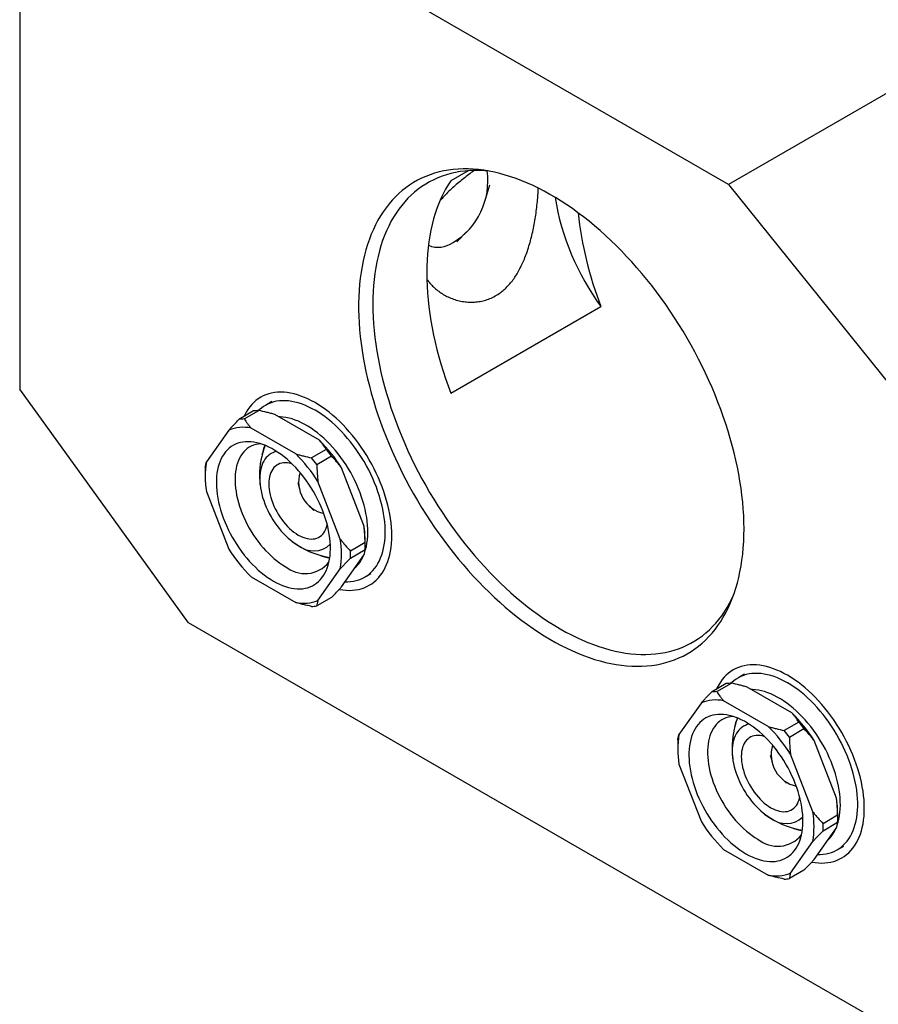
# Model space of a CAD drawing. Header units: inches. Extents: x 0.5 to 16.5, y 0.2 to 10.8.
# Tile 8 of 13: x 11.6 to 12.6, y 7.4 to 8.5. Entities that reach past the tile are written whole.
import ezdxf

# ---------------------------------------------------------------- set-up
doc = ezdxf.new("R2010")
doc.units = ezdxf.units.IN
doc.header["$MEASUREMENT"] = 0
doc.linetypes.add('SLD-Solid', pattern=[0])

msp = doc.modelspace()

# ---------------------------------------------------------------- linework, layer by layer
at = {"color": 7, "linetype": 'SLD-Solid', "lineweight": 25}
for p, q in [((13.648998, 9.021503), (12.429239, 8.317351)), ((12.429239, 8.317351), (12.011656, 8.558417)), ((11.594073, 8.521079), (11.594073, 8.076169)), ((12.122673, 8.333531), (12.102145, 8.32168)), ((12.143369, 8.301211), (12.148011, 8.317058)), ((12.429239, 8.317351), (12.846822, 7.797882)), ((12.109046, 8.249562), (12.120448, 8.261507)), ((12.102145, 8.0713), (12.278922, 8.173351)), ((11.792863, 7.800673), (11.594073, 8.076169)), ((11.891347, 8.061433), (11.88358, 8.056949)), ((11.869677, 8.050286), (11.852445, 8.040338)), ((11.858646, 8.040892), (11.875878, 8.05084)), ((11.947178, 8.015803), (11.894513, 8.046206)), ((11.840476, 8.027792), (11.814143, 7.990325)), ((11.91934, 7.999732), (11.866674, 8.030135)), ((11.955207, 8.005045), (11.937975, 7.995097)), ((11.944176, 7.987383), (11.961408, 7.997331)), ((11.812706, 7.979812), (11.812706, 7.973689)), ((11.99971, 7.915342), (11.973377, 7.983212)), ((11.921708, 7.965957), (11.923919, 7.958411)), ((11.971871, 7.899271), (11.945538, 7.967141)), ((11.814143, 7.955392), (11.840476, 7.887523)), ((11.935379, 7.938559), (11.940808, 7.93287)), ((12.001072, 7.8951), (11.98384, 7.885152)), ((12.001147, 7.890923), (12.001147, 7.897046)), ((11.98384, 7.876884), (12.001072, 7.886832)), ((11.973377, 7.842943), (11.99971, 7.880409)), ((11.945538, 7.826871), (11.971871, 7.864338)), ((12.000539, 7.854348), (12.008306, 7.858832)), ((11.866674, 7.854932), (11.91934, 7.824529)), ((11.961408, 7.830397), (11.944176, 7.820449)), ((12.648032, 7.306995), (11.792863, 7.800673)), ((12.448124, 7.740013), (12.440357, 7.735529)), ((12.426454, 7.728865), (12.409222, 7.718917)), ((12.415423, 7.719472), (12.432655, 7.72942)), ((12.503955, 7.694382), (12.45129, 7.724785)), ((12.476117, 7.678311), (12.423451, 7.708714)), ((12.397253, 7.706371), (12.37092, 7.668905)), ((12.511984, 7.683624), (12.494752, 7.673676)), ((12.500953, 7.665962), (12.518185, 7.67591)), ((12.556487, 7.593922), (12.530154, 7.661791)), ((12.369483, 7.658391), (12.369483, 7.652268)), ((12.478485, 7.644536), (12.480696, 7.63699)), ((12.528648, 7.577851), (12.502315, 7.64572)), ((12.37092, 7.633972), (12.397253, 7.566102)), ((12.492156, 7.617138), (12.497585, 7.61145)), ((12.557849, 7.57368), (12.540617, 7.563732)), ((12.557924, 7.569502), (12.557924, 7.575625)), ((12.530154, 7.521522), (12.556487, 7.558989)), ((12.540617, 7.555463), (12.557849, 7.565411)), ((12.423451, 7.533511), (12.476117, 7.503108)), ((12.502315, 7.505451), (12.528648, 7.542918)), ((12.557316, 7.532928), (12.565083, 7.537412)), ((12.518185, 7.508976), (12.500953, 7.499028))]:
    msp.add_line(p, q, dxfattribs=at)
at = {"color": 7, "linetype": 'SLD-Solid', "lineweight": 25, "flags": 128}
for points in [[(12.447542, 7.911374), (12.447445, 7.919092), (12.447154, 7.926916), (12.44667, 7.934839), (12.445992, 7.942854), (12.445122, 7.950953), (12.44406, 7.959131), (12.442807, 7.96738), (12.441364, 7.975693), (12.439732, 7.984063), (12.437913, 7.992483), (12.435909, 8.000946), (12.43372, 8.009444), (12.43135, 8.017971), (12.428799, 8.026518), (12.42607, 8.035079), (12.423166, 8.043646), (12.420088, 8.052213), (12.41684, 8.060771), (12.413424, 8.069313), (12.409844, 8.077832), (12.406102, 8.086321), (12.402201, 8.094773), (12.398145, 8.10318), (12.393937, 8.111536), (12.389581, 8.119832), (12.385081, 8.128062), (12.38044, 8.136219), (12.375662, 8.144296), (12.370752, 8.152286), (12.365714, 8.160183), (12.360551, 8.167978), (12.355269, 8.175667), (12.349872, 8.183242), (12.344364, 8.190697), (12.33875, 8.198025), (12.333036, 8.20522), (12.327225, 8.212276), (12.321323, 8.219187), (12.315334, 8.225948), (12.309265, 8.232551), (12.30312, 8.238993), (12.296905, 8.245266), (12.290624, 8.251366), (12.284283, 8.257288), (12.277887, 8.263027), (12.271443, 8.268577), (12.264955, 8.273934), (12.258429, 8.279093), (12.25187, 8.284051), (12.245285, 8.288801), (12.238679, 8.293342), (12.232057, 8.297668), (12.225425, 8.301777), (12.218788, 8.305664), (12.212154, 8.309326), (12.205526, 8.312761), (12.198911, 8.315964), (12.192314, 8.318934), (12.185742, 8.321668), (12.179199, 8.324163), (12.172691, 8.326418), (12.166224, 8.328431), (12.159804, 8.330199), (12.153435, 8.331721), (12.147123, 8.332997), (12.140874, 8.334024), (12.134693, 8.334802), (12.128585, 8.335331), (12.122556, 8.33561), (12.11661, 8.335638), (12.110753, 8.335416), (12.10499, 8.334944), (12.099325, 8.334222), (12.093764, 8.333251), (12.08831, 8.332031), (12.08297, 8.330564), (12.077747, 8.328852), (12.072646, 8.326894), (12.067671, 8.324694), (12.062827, 8.322253), (12.058117, 8.319573), (12.053546, 8.316656), (12.049118, 8.313505), (12.044835, 8.310122), (12.040703, 8.306511), (12.036724, 8.302675), (12.032902, 8.298616), (12.02924, 8.294339), (12.025742, 8.289846), (12.02241, 8.285143), (12.019247, 8.280232), (12.016255, 8.275117), (12.013439, 8.269805), (12.010799, 8.264298), (12.008338, 8.258602), (12.006058, 8.252721), (12.003961, 8.24666), (12.002049, 8.240425), (12.000323, 8.234022), (11.998786, 8.227454), (11.997438, 8.220729), (11.99628, 8.213851), (11.995314, 8.206827), (11.99454, 8.199663), (11.993959, 8.192364), (11.993571, 8.184938), (11.993377, 8.177389), (11.993377, 8.169726), (11.993571, 8.161954), (11.993959, 8.15408), (11.99454, 8.14611), (11.995314, 8.138052), (11.99628, 8.129912), (11.997438, 8.121698), (11.998786, 8.113416), (12.000323, 8.105074), (12.002049, 8.096678), (12.003961, 8.088235), (12.006058, 8.079754), (12.008338, 8.071241), (12.010799, 8.062703), (12.013439, 8.054148), (12.016255, 8.045583), (12.019247, 8.037015), (12.02241, 8.028452), (12.025742, 8.019901), (12.02924, 8.011369), (12.032902, 8.002864), (12.036724, 7.994393), (12.040703, 7.985963), (12.044835, 7.97758), (12.049118, 7.969254), (12.053546, 7.96099), (12.058117, 7.952795), (12.062827, 7.944677), (12.067671, 7.936643), (12.072646, 7.928699), (12.077747, 7.920852), (12.08297, 7.913109), (12.08831, 7.905476), (12.093764, 7.897961), (12.099325, 7.890569), (12.10499, 7.883306), (12.110753, 7.87618), (12.11661, 7.869195), (12.122556, 7.862359), (12.128585, 7.855676), (12.134693, 7.849153), (12.140874, 7.842795), (12.147123, 7.836607), (12.153435, 7.830595), (12.159804, 7.824765), (12.166224, 7.81912), (12.172691, 7.813666), (12.179199, 7.808407), (12.185742, 7.803348), (12.192314, 7.798493), (12.198911, 7.793847), (12.205526, 7.789413), (12.212154, 7.785195), (12.218788, 7.781197), (12.225425, 7.777422), (12.232057, 7.773873), (12.238679, 7.770554), (12.245285, 7.767467), (12.25187, 7.764615), (12.258429, 7.762), (12.264955, 7.759624), (12.271443, 7.757491), (12.277887, 7.7556), (12.284283, 7.753954), (12.290624, 7.752555), (12.296905, 7.751404), (12.30312, 7.750501), (12.309265, 7.749847), (12.315334, 7.749444), (12.321323, 7.74929), (12.327225, 7.749387), (12.333036, 7.749734), (12.33875, 7.750331), (12.344364, 7.751178), (12.349872, 7.752273), (12.355269, 7.753617), (12.360551, 7.755207), (12.365714, 7.757042), (12.370752, 7.759121), (12.375662, 7.761442), (12.38044, 7.764003), (12.385081, 7.766802), (12.389581, 7.769836), (12.393937, 7.773103), (12.398145, 7.7766), (12.402201, 7.780324), (12.406102, 7.784272), (12.409844, 7.788441), (12.413424, 7.792826), (12.41684, 7.797425), (12.420088, 7.802233), (12.423166, 7.807246), (12.42607, 7.81246), (12.428799, 7.81787), (12.43135, 7.823472), (12.43372, 7.829261), (12.435909, 7.835233), (12.437913, 7.841381), (12.439732, 7.847701), (12.441364, 7.854187), (12.442807, 7.860834), (12.44406, 7.867637), (12.445122, 7.874588), (12.445992, 7.881683), (12.44667, 7.888915), (12.447154, 7.896279), (12.447445, 7.903767), (12.447542, 7.911374)], [(12.145917, 8.333214), (12.141976, 8.333536), (12.136022, 8.333822), (12.130152, 8.333858), (12.124371, 8.333643), (12.118684, 8.333178), (12.113095, 8.332462), (12.107609, 8.331497), (12.102233, 8.330284), (12.096969, 8.328824), (12.091823, 8.327117), (12.086799, 8.325166), (12.081903, 8.322971), (12.077137, 8.320536), (12.072506, 8.317862), (12.068014, 8.314951), (12.063666, 8.311807), (12.059465, 8.308431), (12.055414, 8.304827), (12.051518, 8.300998), (12.04778, 8.296947), (12.044202, 8.292678), (12.040789, 8.288195), (12.037542, 8.283501), (12.034466, 8.278601), (12.031562, 8.273499), (12.028834, 8.2682), (12.026283, 8.262707), (12.023912, 8.257027), (12.021723, 8.251163), (12.019717, 8.245122), (12.017898, 8.238908), (12.016265, 8.232526), (12.014822, 8.225983), (12.013568, 8.219285), (12.012505, 8.212436), (12.011634, 8.205444), (12.010956, 8.198314), (12.010471, 8.191052), (12.01018, 8.183665), (12.010083, 8.176159), (12.01018, 8.168542), (12.010471, 8.160819), (12.010956, 8.152998), (12.011634, 8.145084), (12.012505, 8.137087), (12.013568, 8.129011), (12.014822, 8.120865), (12.016265, 8.112655), (12.017898, 8.104389), (12.019717, 8.096074), (12.021723, 8.087717), (12.023912, 8.079326), (12.026283, 8.070908), (12.028834, 8.062471), (12.031562, 8.054021), (12.034466, 8.045566), (12.037542, 8.037114), (12.040789, 8.028672), (12.044202, 8.020248), (12.04778, 8.011848), (12.051518, 8.003481), (12.055414, 7.995154), (12.059465, 7.986873), (12.063666, 7.978647), (12.068014, 7.970482), (12.072506, 7.962385), (12.077137, 7.954365), (12.081903, 7.946427), (12.086799, 7.938579), (12.091823, 7.930827), (12.096969, 7.923179), (12.102233, 7.915641), (12.107609, 7.90822), (12.113095, 7.900922), (12.118684, 7.893754), (12.124371, 7.886722), (12.130152, 7.879832), (12.136022, 7.87309), (12.141976, 7.866503), (12.148007, 7.860075), (12.154112, 7.853813), (12.160284, 7.847722), (12.166518, 7.841808), (12.172809, 7.836075), (12.179151, 7.830529), (12.185539, 7.825174), (12.191967, 7.820015), (12.198429, 7.815058), (12.204919, 7.810305), (12.211433, 7.805762), (12.217964, 7.801432), (12.224506, 7.797319), (12.231054, 7.793427), (12.237602, 7.789759), (12.244145, 7.786318), (12.250675, 7.783108), (12.257189, 7.78013), (12.26368, 7.777389), (12.270142, 7.774886), (12.276569, 7.772623), (12.282957, 7.770603), (12.289299, 7.768826), (12.29559, 7.767296), (12.301824, 7.766013), (12.307997, 7.764977), (12.314101, 7.764191), (12.320133, 7.763655), (12.326086, 7.763369), (12.331956, 7.763333), (12.337737, 7.763549), (12.343425, 7.764014), (12.349014, 7.764729), (12.354499, 7.765694), (12.359876, 7.766907), (12.365139, 7.768368), (12.370285, 7.770075), (12.375309, 7.772026), (12.380206, 7.77422), (12.384972, 7.776655), (12.389602, 7.77933), (12.394094, 7.78224), (12.398442, 7.785385), (12.402643, 7.788761), (12.406694, 7.792365), (12.41059, 7.796194), (12.414329, 7.800244), (12.417906, 7.804513), (12.42132, 7.808996), (12.424566, 7.81369), (12.427642, 7.81859), (12.430546, 7.823692), (12.433275, 7.828992), (12.434951, 7.832536)], [(12.102145, 8.32168), (12.098963, 8.316754), (12.095959, 8.311618), (12.093136, 8.306275), (12.090496, 8.300732), (12.088042, 8.294993), (12.085776, 8.289062), (12.0837, 8.282947), (12.081816, 8.276652), (12.080126, 8.270182), (12.078631, 8.263545), (12.077332, 8.256745), (12.076231, 8.249789), (12.075329, 8.242684), (12.074627, 8.235436), (12.074125, 8.228051), (12.073823, 8.220536), (12.073723, 8.212898), (12.073823, 8.205144), (12.074125, 8.197281), (12.074627, 8.189316), (12.075329, 8.181257), (12.076231, 8.17311), (12.077332, 8.164884), (12.078631, 8.156585), (12.080126, 8.148221), (12.081816, 8.1398), (12.0837, 8.13133), (12.085776, 8.122817), (12.088042, 8.114271), (12.090496, 8.105698), (12.093136, 8.097107), (12.095959, 8.088505), (12.098963, 8.0799), (12.102145, 8.0713)], [(12.032535, 7.903418), (12.032439, 7.908299), (12.032149, 7.913281), (12.031668, 7.918353), (12.030995, 7.923505), (12.030132, 7.928726), (12.029081, 7.934004), (12.027845, 7.939328), (12.026426, 7.944687), (12.024826, 7.95007), (12.02305, 7.955464), (12.021101, 7.960859), (12.018983, 7.966242), (12.016702, 7.971603), (12.014261, 7.97693), (12.011665, 7.982212), (12.008922, 7.987437), (12.006035, 7.992594), (12.003012, 7.997672), (11.999859, 8.00266), (11.996583, 8.007549), (11.99319, 8.012326), (11.989689, 8.016982), (11.986085, 8.021508), (11.982388, 8.025893), (11.978604, 8.030128), (11.974743, 8.034204), (11.970812, 8.038113), (11.966819, 8.041845), (11.962774, 8.045394), (11.958684, 8.048751), (11.954559, 8.05191), (11.950407, 8.054863), (11.946238, 8.057604), (11.942059, 8.060128), (11.937881, 8.062428), (11.933711, 8.064501), (11.929559, 8.066342), (11.925434, 8.067946), (11.921344, 8.069311), (11.917299, 8.070433), (11.913306, 8.07131), (11.909375, 8.07194), (11.905514, 8.072322), (11.90173, 8.072456), (11.898033, 8.07234), (11.894429, 8.071974), (11.890928, 8.071361), (11.887535, 8.070501), (11.884259, 8.069395), (11.881106, 8.068047), (11.878083, 8.066459), (11.875196, 8.064635), (11.872453, 8.062578), (11.869857, 8.060292), (11.867416, 8.057784), (11.865135, 8.055057), (11.863017, 8.052119), (11.861068, 8.048974), (11.859292, 8.04563), (11.858427, 8.043791)], [(11.977558, 7.848891), (11.980496, 7.84889), (11.983989, 7.849117), (11.987385, 7.849592), (11.990674, 7.850315), (11.99385, 7.851284), (11.996905, 7.852497), (11.999832, 7.853951), (12.002624, 7.855642), (12.005275, 7.857567), (12.007778, 7.85972), (12.010127, 7.862098), (12.012318, 7.864695), (12.014344, 7.867503), (12.016202, 7.870518), (12.017886, 7.873732), (12.019393, 7.877137), (12.02072, 7.880725), (12.021863, 7.884488), (12.02282, 7.888417), (12.023588, 7.892504), (12.024165, 7.896738), (12.024551, 7.901109), (12.024744, 7.905608), (12.024744, 7.910224), (12.024551, 7.914946), (12.024165, 7.919762), (12.023588, 7.924663), (12.02282, 7.929636), (12.021863, 7.93467), (12.02072, 7.939753), (12.019393, 7.944873), (12.017886, 7.950018), (12.016202, 7.955176), (12.014344, 7.960336), (12.012318, 7.965484), (12.010127, 7.970609), (12.007778, 7.9757), (12.005275, 7.980744), (12.002624, 7.985729), (11.999832, 7.990644), (11.996905, 7.995477), (11.99385, 8.000217), (11.990674, 8.004853), (11.987385, 8.009374), (11.983989, 8.013769), (11.980496, 8.018029), (11.976913, 8.022143), (11.973248, 8.026102), (11.969511, 8.029897), (11.965709, 8.033517), (11.961853, 8.036957), (11.95795, 8.040206), (11.95401, 8.043257), (11.950042, 8.046104), (11.946055, 8.04874), (11.942059, 8.051158), (11.938063, 8.053354), (11.934076, 8.055321), (11.930108, 8.057055), (11.926168, 8.058553), (11.922265, 8.05981), (11.918409, 8.060824), (11.914607, 8.061592), (11.91087, 8.062113), (11.907205, 8.062385), (11.903622, 8.062408), (11.900129, 8.062181), (11.896733, 8.061706), (11.893444, 8.060983), (11.890268, 8.060014), (11.887213, 8.058801), (11.884286, 8.057347), (11.881494, 8.055656), (11.878843, 8.053731), (11.87634, 8.051577), (11.875561, 8.050831)], [(12.000701, 7.883913), (12.00163, 7.886912), (12.002549, 7.890595), (12.003277, 7.894439), (12.003813, 7.898431), (12.004154, 7.902561), (12.004301, 7.906819), (12.004252, 7.911192), (12.004008, 7.91567), (12.003569, 7.920239), (12.002937, 7.924888), (12.002113, 7.929603), (12.0011, 7.934373), (11.9999, 7.939185), (11.998516, 7.944025), (11.996953, 7.94888), (11.995214, 7.953738), (11.993305, 7.958585), (11.991229, 7.963408), (11.988993, 7.968194), (11.986604, 7.97293), (11.984066, 7.977604), (11.981388, 7.982203), (11.978576, 7.986715), (11.975639, 7.991126), (11.972583, 7.995426), (11.969417, 7.999603), (11.96615, 8.003646), (11.96279, 8.007543), (11.959347, 8.011285), (11.95583, 8.01486), (11.952248, 8.01826), (11.948611, 8.021475), (11.944928, 8.024497), (11.941211, 8.027318), (11.937468, 8.029929), (11.93371, 8.032324), (11.929947, 8.034496), (11.926189, 8.03644), (11.922446, 8.03815), (11.918728, 8.039622), (11.915046, 8.040852), (11.911409, 8.041836), (11.907827, 8.042572), (11.904309, 8.043057), (11.900866, 8.043291), (11.899522, 8.043314)], [(11.893007, 7.849739), (11.896614, 7.847768), (11.90021, 7.846028), (11.903786, 7.844521), (11.90733, 7.843253), (11.910833, 7.842228), (11.914285, 7.841448), (11.917676, 7.840916), (11.920995, 7.840633), (11.924234, 7.8406), (11.927382, 7.840817), (11.930432, 7.841283), (11.933373, 7.841998), (11.936198, 7.842958), (11.938899, 7.844162), (11.941467, 7.845606), (11.943896, 7.847285), (11.946178, 7.849195), (11.948306, 7.85133), (11.950276, 7.853685), (11.95208, 7.856251), (11.953713, 7.859023), (11.955172, 7.861992), (11.956451, 7.865149), (11.957548, 7.868485), (11.958458, 7.871991), (11.95918, 7.875657), (11.959711, 7.879472), (11.96005, 7.883424), (11.960195, 7.887503), (11.960146, 7.891697), (11.959904, 7.895994), (11.959469, 7.900381), (11.958843, 7.904846), (11.958027, 7.909376), (11.957023, 7.913957), (11.955834, 7.918577), (11.954465, 7.923222), (11.952918, 7.927879), (11.951199, 7.932535), (11.949311, 7.937175), (11.947262, 7.941788), (11.945056, 7.946358), (11.9427, 7.950874), (11.9402, 7.955321), (11.937565, 7.959688), (11.934801, 7.963962), (11.931916, 7.96813), (11.92892, 7.972181), (11.92582, 7.976102), (11.922625, 7.979882), (11.919345, 7.983511), (11.915989, 7.986978), (11.912566, 7.990273), (11.909088, 7.993387), (11.905562, 7.99631), (11.902001, 7.999034), (11.898414, 8.001552), (11.894811, 8.003855), (11.891203, 8.005938), (11.8876, 8.007795), (11.884013, 8.009419), (11.880452, 8.010806), (11.876926, 8.011953), (11.873448, 8.012856), (11.870025, 8.013512), (11.866669, 8.01392), (11.863389, 8.014078), (11.860194, 8.013986), (11.857094, 8.013645), (11.854097, 8.013054), (11.851213, 8.012216), (11.848449, 8.011134), (11.845814, 8.00981), (11.843314, 8.008248), (11.840958, 8.006452), (11.838752, 8.004429), (11.836703, 8.002183), (11.834815, 7.999722), (11.833096, 7.997051), (11.831549, 7.99418), (11.83018, 7.991116), (11.828991, 7.987868), (11.827987, 7.984446), (11.827171, 7.980859), (11.826544, 7.977117), (11.82611, 7.973232), (11.825868, 7.969215), (11.825819, 7.965077), (11.825964, 7.96083), (11.826303, 7.956486), (11.826834, 7.952059), (11.827556, 7.94756), (11.828466, 7.943003), (11.829562, 7.9384), (11.830842, 7.933766), (11.832301, 7.929113), (11.833934, 7.924455), (11.835738, 7.919806), (11.837707, 7.915178), (11.839836, 7.910585), (11.842118, 7.90604), (11.844547, 7.901557), (11.847115, 7.897148), (11.849816, 7.892826), (11.852641, 7.888603), (11.855582, 7.884493), (11.858632, 7.880505), (11.86178, 7.876653), (11.865019, 7.872947), (11.868338, 7.869398), (11.871729, 7.866016), (11.875181, 7.86281), (11.878684, 7.859791), (11.882228, 7.856966), (11.885804, 7.854344), (11.8894, 7.851933), (11.893007, 7.849739)], [(11.877926, 8.01165), (11.877837, 8.011644), (11.874943, 8.011299), (11.872154, 8.010707), (11.869479, 8.009869), (11.866926, 8.008788), (11.864503, 8.007468), (11.862218, 8.005912), (11.860079, 8.004127), (11.858093, 8.002117), (11.856267, 7.999889), (11.854605, 7.997451), (11.853115, 7.99481), (11.8518, 7.991976), (11.850664, 7.988957), (11.849712, 7.985763), (11.848947, 7.982404), (11.848371, 7.978893), (11.847986, 7.975239), (11.847793, 7.971455), (11.847793, 7.967554), (11.847986, 7.963547), (11.848371, 7.959449), (11.848947, 7.955272), (11.849712, 7.95103), (11.850664, 7.946737), (11.8518, 7.942407), (11.853115, 7.938054), (11.854605, 7.933692), (11.856267, 7.929336), (11.858093, 7.924999), (11.860079, 7.920696), (11.862218, 7.916441), (11.864503, 7.912248), (11.866926, 7.90813), (11.869479, 7.904101), (11.872154, 7.900174), (11.874943, 7.896362), (11.877837, 7.892677), (11.880825, 7.889131), (11.883898, 7.885737), (11.887047, 7.882503), (11.89026, 7.879443), (11.893527, 7.876565), (11.896839, 7.873878), (11.900183, 7.871392), (11.903549, 7.869115), (11.906926, 7.867054)], [(11.896913, 8.002539), (11.894674, 8.001969), (11.892373, 8.001116), (11.890199, 8.00002), (11.888163, 7.998686), (11.886274, 7.997118), (11.88454, 7.995324), (11.882967, 7.993312), (11.881564, 7.99109), (11.880335, 7.988667), (11.879286, 7.986054), (11.878421, 7.983262), (11.877745, 7.980304), (11.87726, 7.977191), (11.876968, 7.973938), (11.876871, 7.970557), (11.876968, 7.967064), (11.87726, 7.963473), (11.877745, 7.9598), (11.878421, 7.956061), (11.879286, 7.952271), (11.880335, 7.948448), (11.881564, 7.944606), (11.882967, 7.940763), (11.88454, 7.936935), (11.886274, 7.933138), (11.888163, 7.92939), (11.890199, 7.925705), (11.892373, 7.922099), (11.894674, 7.918589), (11.897095, 7.915189), (11.899624, 7.911913), (11.90225, 7.908776), (11.904962, 7.905791), (11.907749, 7.902971), (11.910599, 7.900327), (11.913499, 7.897872), (11.916437, 7.895616), (11.919401, 7.893568), (11.922377, 7.891738)], [(11.915213, 7.987746), (11.914634, 7.987933), (11.91212, 7.988607), (11.909664, 7.989032), (11.907278, 7.989207), (11.904978, 7.989132), (11.902774, 7.988805), (11.90068, 7.988229), (11.898708, 7.987408), (11.896868, 7.986345), (11.89517, 7.985047), (11.893625, 7.983521), (11.892241, 7.981776), (11.891025, 7.979821), (11.889984, 7.977668), (11.889124, 7.975327), (11.888451, 7.972814), (11.887967, 7.97014), (11.887676, 7.967322), (11.887578, 7.964375), (11.887676, 7.961316), (11.887967, 7.958162), (11.888451, 7.95493), (11.889124, 7.951639), (11.889984, 7.948306), (11.891025, 7.944951), (11.892241, 7.941592), (11.893625, 7.938248), (11.89517, 7.934938), (11.896868, 7.931681), (11.898708, 7.928493), (11.90068, 7.925395), (11.902774, 7.922401), (11.904978, 7.919531), (11.907278, 7.916798), (11.909664, 7.91422), (11.91212, 7.911809), (11.914634, 7.90958), (11.91719, 7.907545), (11.919776, 7.905716), (11.922377, 7.904103)], [(11.922377, 7.904103), (11.924977, 7.902714), (11.927563, 7.901557), (11.93012, 7.90064), (11.932634, 7.899967), (11.93509, 7.899541), (11.937475, 7.899366), (11.939776, 7.899442), (11.94198, 7.899769), (11.944073, 7.900344), (11.946046, 7.901166), (11.947886, 7.902228), (11.949584, 7.903526), (11.951129, 7.905052), (11.952513, 7.906797), (11.953729, 7.908752), (11.95477, 7.910906), (11.95563, 7.913246), (11.956303, 7.91576), (11.956429, 7.91635)], [(11.970778, 7.839994), (11.970812, 7.839988), (11.974743, 7.839358), (11.978604, 7.838975), (11.982388, 7.838842), (11.986085, 7.838958), (11.989689, 7.839323), (11.99319, 7.839937), (11.996583, 7.840797), (11.999859, 7.841902), (12.003012, 7.843251), (12.006035, 7.844839), (12.008922, 7.846663), (12.011665, 7.84872), (12.014261, 7.851005), (12.016702, 7.853514), (12.018983, 7.85624), (12.021101, 7.859179), (12.02305, 7.862324), (12.024826, 7.865667), (12.026426, 7.869203), (12.027845, 7.872923), (12.029081, 7.87682), (12.030132, 7.880885), (12.030995, 7.885109), (12.031668, 7.889485), (12.032149, 7.894001), (12.032439, 7.898649), (12.032535, 7.903418)], [(12.589312, 7.581998), (12.589216, 7.586878), (12.588926, 7.59186), (12.588445, 7.596933), (12.587772, 7.602085), (12.586909, 7.607305), (12.585858, 7.612583), (12.584622, 7.617908), (12.583203, 7.623267), (12.581603, 7.628649), (12.579827, 7.634043), (12.577878, 7.639438), (12.57576, 7.644822), (12.573479, 7.650183), (12.571038, 7.65551), (12.568442, 7.660791), (12.565699, 7.666016), (12.562812, 7.671173), (12.559789, 7.676251), (12.556636, 7.68124), (12.55336, 7.686128), (12.549967, 7.690905), (12.546466, 7.695562), (12.542862, 7.700088), (12.539165, 7.704473), (12.535381, 7.708708), (12.53152, 7.712784), (12.527589, 7.716692), (12.523596, 7.720425), (12.519551, 7.723974), (12.515461, 7.727331), (12.511336, 7.730489), (12.507184, 7.733442), (12.503015, 7.736183), (12.498836, 7.738707), (12.494658, 7.741008), (12.490488, 7.743081), (12.486336, 7.744921), (12.482211, 7.746525), (12.478121, 7.74789), (12.474076, 7.749012), (12.470083, 7.749889), (12.466152, 7.75052), (12.462291, 7.750902), (12.458507, 7.751035), (12.45481, 7.750919), (12.451206, 7.750554), (12.447705, 7.749941), (12.444312, 7.74908), (12.441036, 7.747975), (12.437883, 7.746627), (12.43486, 7.745039), (12.431973, 7.743214), (12.42923, 7.741157), (12.426634, 7.738872), (12.424193, 7.736363), (12.421912, 7.733637), (12.419794, 7.730698), (12.417845, 7.727554), (12.416069, 7.72421), (12.415204, 7.722371)], [(12.534335, 7.52747), (12.537273, 7.52747), (12.540766, 7.527696), (12.544162, 7.528172), (12.547451, 7.528895), (12.550627, 7.529864), (12.553682, 7.531076), (12.556609, 7.53253), (12.559401, 7.534221), (12.562052, 7.536146), (12.564555, 7.5383), (12.566904, 7.540678), (12.569095, 7.543274), (12.571121, 7.546083), (12.572979, 7.549098), (12.574663, 7.552311), (12.57617, 7.555716), (12.577497, 7.559304), (12.57864, 7.563067), (12.579597, 7.566997), (12.580365, 7.571083), (12.580942, 7.575317), (12.581328, 7.579689), (12.581521, 7.584187), (12.581521, 7.588803), (12.581328, 7.593525), (12.580942, 7.598342), (12.580365, 7.603243), (12.579597, 7.608216), (12.57864, 7.61325), (12.577497, 7.618332), (12.57617, 7.623452), (12.574663, 7.628597), (12.572979, 7.633756), (12.571121, 7.638915), (12.569095, 7.644064), (12.566904, 7.649189), (12.564555, 7.654279), (12.562052, 7.659323), (12.559401, 7.664308), (12.556609, 7.669223), (12.553682, 7.674056), (12.550627, 7.678796), (12.547451, 7.683432), (12.544162, 7.687953), (12.540766, 7.692349), (12.537273, 7.696609), (12.53369, 7.700723), (12.530025, 7.704682), (12.526288, 7.708476), (12.522486, 7.712097), (12.51863, 7.715536), (12.514727, 7.718785), (12.510787, 7.721837), (12.506819, 7.724684), (12.502832, 7.72732), (12.498836, 7.729738), (12.49484, 7.731933), (12.490853, 7.7339), (12.486885, 7.735635), (12.482945, 7.737132), (12.479042, 7.738389), (12.475186, 7.739403), (12.471384, 7.740171), (12.467647, 7.740692), (12.463982, 7.740964), (12.460399, 7.740987), (12.456906, 7.740761), (12.45351, 7.740285), (12.450221, 7.739562), (12.447045, 7.738593), (12.44399, 7.73738), (12.441063, 7.735927), (12.438271, 7.734236), (12.43562, 7.732311), (12.433117, 7.730157), (12.432338, 7.72941)], [(12.557478, 7.562493), (12.558407, 7.565491), (12.559326, 7.569175), (12.560054, 7.573018), (12.56059, 7.57701), (12.560931, 7.581141), (12.561078, 7.585398), (12.561029, 7.589772), (12.560785, 7.594249), (12.560346, 7.598818), (12.559714, 7.603467), (12.55889, 7.608183), (12.557877, 7.612953), (12.556677, 7.617764), (12.555293, 7.622604), (12.55373, 7.62746), (12.551991, 7.632317), (12.550082, 7.637164), (12.548006, 7.641987), (12.54577, 7.646773), (12.543381, 7.65151), (12.540843, 7.656184), (12.538165, 7.660783), (12.535353, 7.665294), (12.532416, 7.669706), (12.52936, 7.674006), (12.526194, 7.678183), (12.522927, 7.682225), (12.519567, 7.686123), (12.516124, 7.689864), (12.512607, 7.69344), (12.509025, 7.69684), (12.505388, 7.700055), (12.501705, 7.703077), (12.497988, 7.705897), (12.494245, 7.708508), (12.490487, 7.710903), (12.486724, 7.713076), (12.482966, 7.71502), (12.479223, 7.71673), (12.475505, 7.718202), (12.471823, 7.719431), (12.468186, 7.720415), (12.464604, 7.721151), (12.461086, 7.721637), (12.457643, 7.721871), (12.456299, 7.721893)], [(12.449784, 7.528318), (12.453391, 7.526348), (12.456987, 7.524607), (12.460563, 7.523101), (12.464107, 7.521833), (12.46761, 7.520808), (12.471062, 7.520028), (12.474453, 7.519495), (12.477772, 7.519212), (12.481011, 7.519179), (12.484159, 7.519396), (12.487209, 7.519863), (12.49015, 7.520577), (12.492975, 7.521538), (12.495676, 7.522741), (12.498244, 7.524185), (12.500673, 7.525864), (12.502955, 7.527774), (12.505083, 7.52991), (12.507053, 7.532264), (12.508857, 7.534831), (12.51049, 7.537603), (12.511949, 7.540571), (12.513228, 7.543728), (12.514325, 7.547065), (12.515235, 7.550571), (12.515957, 7.554236), (12.516488, 7.558051), (12.516827, 7.562004), (12.516972, 7.566083), (12.516923, 7.570277), (12.516681, 7.574574), (12.516246, 7.578961), (12.51562, 7.583426), (12.514804, 7.587955), (12.5138, 7.592537), (12.512611, 7.597157), (12.511242, 7.601802), (12.509695, 7.606459), (12.507976, 7.611114), (12.506088, 7.615755), (12.504039, 7.620367), (12.501833, 7.624938), (12.499477, 7.629453), (12.496977, 7.633901), (12.494342, 7.638268), (12.491578, 7.642542), (12.488693, 7.64671), (12.485697, 7.65076), (12.482597, 7.654681), (12.479402, 7.658462), (12.476122, 7.662091), (12.472766, 7.665558), (12.469343, 7.668853), (12.465865, 7.671966), (12.462339, 7.67489), (12.458778, 7.677614), (12.455191, 7.680131), (12.451588, 7.682435), (12.44798, 7.684518), (12.444377, 7.686374), (12.44079, 7.687998), (12.437229, 7.689386), (12.433703, 7.690533), (12.430225, 7.691436), (12.426802, 7.692092), (12.423446, 7.6925), (12.420166, 7.692658), (12.416971, 7.692566), (12.413871, 7.692224), (12.410874, 7.691634), (12.40799, 7.690796), (12.405226, 7.689713), (12.402591, 7.688389), (12.400091, 7.686827), (12.397735, 7.685032), (12.395529, 7.683008), (12.39348, 7.680763), (12.391592, 7.678301), (12.389873, 7.675631), (12.388326, 7.67276), (12.386957, 7.669696), (12.385768, 7.666448), (12.384764, 7.663025), (12.383948, 7.659438), (12.383321, 7.655697), (12.382887, 7.651812), (12.382645, 7.647794), (12.382596, 7.643656), (12.382741, 7.639409), (12.38308, 7.635066), (12.383611, 7.630638), (12.384333, 7.626139), (12.385243, 7.621582), (12.386339, 7.61698), (12.387619, 7.612346), (12.389078, 7.607693), (12.390711, 7.603035), (12.392515, 7.598385), (12.394484, 7.593757), (12.396613, 7.589164), (12.398895, 7.584619), (12.401324, 7.580136), (12.403892, 7.575727), (12.406593, 7.571405), (12.409418, 7.567183), (12.412359, 7.563072), (12.415409, 7.559085), (12.418557, 7.555233), (12.421796, 7.551527), (12.425115, 7.547977), (12.428506, 7.544595), (12.431958, 7.54139), (12.435461, 7.53837), (12.439005, 7.535545), (12.442581, 7.532924), (12.446177, 7.530512), (12.449784, 7.528318)], [(12.434706, 7.69023), (12.434614, 7.690223), (12.43172, 7.689879), (12.428931, 7.689287), (12.426256, 7.688449), (12.423703, 7.687368), (12.42128, 7.686047), (12.418995, 7.684492), (12.416856, 7.682706), (12.41487, 7.680696), (12.413044, 7.678468), (12.411382, 7.67603), (12.409892, 7.67339), (12.408577, 7.670555), (12.407441, 7.667536), (12.406489, 7.664342), (12.405724, 7.660984), (12.405148, 7.657472), (12.404763, 7.653818), (12.40457, 7.650034), (12.40457, 7.646133), (12.404763, 7.642127), (12.405148, 7.638028), (12.405724, 7.633851), (12.406489, 7.629609), (12.407441, 7.625316), (12.408577, 7.620986), (12.409892, 7.616633), (12.411382, 7.612272), (12.413044, 7.607915), (12.41487, 7.603579), (12.416856, 7.599276), (12.418995, 7.595021), (12.42128, 7.590828), (12.423703, 7.58671), (12.426256, 7.582681), (12.428931, 7.578754), (12.43172, 7.574942), (12.434614, 7.571257), (12.437602, 7.567711), (12.440675, 7.564316), (12.443824, 7.561083), (12.447037, 7.558022), (12.450304, 7.555144), (12.453616, 7.552458), (12.45696, 7.549972), (12.460326, 7.547695), (12.463703, 7.545634)], [(12.45369, 7.681118), (12.451451, 7.680548), (12.44915, 7.679696), (12.446976, 7.6786), (12.44494, 7.677265), (12.443051, 7.675698), (12.441317, 7.673904), (12.439744, 7.671891), (12.438341, 7.669669), (12.437112, 7.667246), (12.436063, 7.664634), (12.435198, 7.661842), (12.434522, 7.658883), (12.434037, 7.655771), (12.433745, 7.652517), (12.433648, 7.649136), (12.433745, 7.645643), (12.434037, 7.642053), (12.434522, 7.63838), (12.435198, 7.634641), (12.436063, 7.630851), (12.437112, 7.627027), (12.438341, 7.623185), (12.439744, 7.619342), (12.441317, 7.615514), (12.443051, 7.611718), (12.44494, 7.607969), (12.446976, 7.604284), (12.44915, 7.600679), (12.451451, 7.597169), (12.453872, 7.593768), (12.456401, 7.590492), (12.459027, 7.587355), (12.461739, 7.58437), (12.464526, 7.58155), (12.467376, 7.578907), (12.470276, 7.576452), (12.473214, 7.574196), (12.476178, 7.572148), (12.479154, 7.570317)], [(12.47199, 7.666325), (12.471411, 7.666513), (12.468897, 7.667186), (12.466441, 7.667612), (12.464055, 7.667787), (12.461755, 7.667711), (12.459551, 7.667384), (12.457457, 7.666809), (12.455485, 7.665987), (12.453645, 7.664924), (12.451947, 7.663627), (12.450402, 7.662101), (12.449018, 7.660356), (12.447802, 7.658401), (12.446761, 7.656247), (12.445901, 7.653907), (12.445228, 7.651393), (12.444744, 7.64872), (12.444453, 7.645902), (12.444355, 7.642955), (12.444453, 7.639896), (12.444744, 7.636741), (12.445228, 7.633509), (12.445901, 7.630218), (12.446761, 7.626885), (12.447802, 7.62353), (12.449018, 7.620172), (12.450402, 7.616828), (12.451947, 7.613518), (12.453645, 7.61026), (12.455485, 7.607073), (12.457457, 7.603974), (12.459551, 7.600981), (12.461755, 7.59811), (12.464055, 7.595378), (12.466441, 7.592799), (12.468897, 7.590389), (12.471411, 7.58816), (12.473967, 7.586125), (12.476553, 7.584296), (12.479154, 7.582682)], [(12.479154, 7.582682), (12.481754, 7.581293), (12.48434, 7.580137), (12.486897, 7.579219), (12.489411, 7.578546), (12.491867, 7.578121), (12.494252, 7.577945), (12.496553, 7.578021), (12.498757, 7.578348), (12.50085, 7.578924), (12.502823, 7.579745), (12.504663, 7.580808), (12.506361, 7.582106), (12.507906, 7.583632), (12.50929, 7.585377), (12.510506, 7.587332), (12.511547, 7.589485), (12.512406, 7.591825), (12.51308, 7.594339), (12.513206, 7.59493)], [(12.527555, 7.518574), (12.527589, 7.518567), (12.53152, 7.517937), (12.535381, 7.517555), (12.539165, 7.517422), (12.542862, 7.517538), (12.546466, 7.517903), (12.549967, 7.518516), (12.55336, 7.519377), (12.556636, 7.520482), (12.559789, 7.52183), (12.562812, 7.523418), (12.565699, 7.525243), (12.568442, 7.5273), (12.571038, 7.529585), (12.573479, 7.532093), (12.57576, 7.53482), (12.577878, 7.537759), (12.579827, 7.540903), (12.581603, 7.544247), (12.583203, 7.547783), (12.584622, 7.551503), (12.585858, 7.555399), (12.586909, 7.559464), (12.587772, 7.563689), (12.588445, 7.568064), (12.588926, 7.57258), (12.589216, 7.577228), (12.589312, 7.581998)]]:
    msp.add_lwpolyline(points, dxfattribs=at)
at = {"color": 7, "linetype": 'SLD-Solid', "lineweight": 25}
for centre, radius, start, end in [((12.060856, 8.321516), 0.084866, 301.100954, 7.986114), ((12.52142, 8.35094), 0.300572, 189.345783, 216.216505), ((12.678811, 8.329102), 0.42915, 186.043322, 201.280202), ((12.087341, 8.272974), 0.029717, 246.892301, 305.726299), ((11.877111, 8.002098), 0.048758, 91.449062, 98.769974), ((11.859879, 7.99215), 0.048758, 91.449062, 98.769974), ((11.857527, 7.984769), 0.046279, 78.599724, 111.619312), ((11.974575, 7.97442), 0.097933, 158.85839, 180), ((11.929497, 7.990681), 0.050497, 157.611514, 171.544251), ((11.819057, 7.885985), 0.182394, 32.212342, 45.376801), ((11.791218, 7.869914), 0.182394, 32.212342, 45.376801), ((11.805816, 7.878606), 0.195715, 37.345672, 40.243471), ((11.919306, 7.972859), 0.106604, 170.569781, 189.430219), ((11.788584, 7.868658), 0.195715, 37.345672, 40.243471), ((11.923291, 7.979833), 0.110585, 177.891093, 180.011196), ((11.974575, 7.97442), 0.097933, 180, 187.395719), ((11.960654, 7.966383), 0.037911, 162.599269, 257.395354), ((11.878758, 7.896635), 0.122389, 0.192199, 8.79202), ((11.974575, 7.97442), 0.097933, 232.598905, 261.136234), ((11.940444, 7.914173), 0.028806, 231.156248, 312.996906), ((11.866708, 7.881805), 0.106604, 350.569781, 9.430219), ((11.88702, 7.890966), 0.114127, 357.923996, 2.076004), ((11.994795, 7.984749), 0.182394, 212.212342, 225.376801), ((11.869788, 7.881018), 0.114127, 357.923996, 2.076004), ((11.930223, 7.894911), 0.036314, 230.094698, 321.097549), ((11.966182, 7.927514), 0.050766, 248.487492, 262.34599), ((11.960842, 7.895683), 0.041431, 313.278292, 336.520365), ((11.928487, 7.869895), 0.046279, 258.599724, 291.619312), ((11.936742, 7.868637), 0.048758, 271.449062, 278.769974), ((12.416656, 7.670729), 0.048758, 91.449062, 98.769974), ((12.433888, 7.680677), 0.048758, 91.449062, 98.769974), ((12.414304, 7.663348), 0.046279, 78.599724, 111.619312), ((12.531352, 7.652999), 0.097933, 158.85839, 180), ((12.486274, 7.66926), 0.050497, 157.611514, 171.544251), ((12.375834, 7.564565), 0.182394, 32.212342, 45.376801), ((12.347995, 7.548494), 0.182394, 32.212342, 45.376801), ((12.345361, 7.547237), 0.195715, 37.345672, 40.243471), ((12.362593, 7.557185), 0.195715, 37.345672, 40.243471), ((12.476083, 7.651438), 0.106604, 170.569781, 189.430219), ((12.480068, 7.658413), 0.110585, 177.891093, 180.011196), ((12.531352, 7.652999), 0.097933, 180, 187.395719), ((12.517431, 7.644963), 0.037911, 162.599269, 257.395354), ((12.435535, 7.575215), 0.122389, 0.192199, 8.79202), ((12.531352, 7.652999), 0.097933, 232.598905, 261.136234), ((12.497221, 7.592753), 0.028806, 231.156248, 312.996906), ((12.423485, 7.560384), 0.106604, 350.569781, 9.430219), ((12.443797, 7.569546), 0.114127, 357.923996, 2.076004), ((12.551572, 7.663329), 0.182394, 212.212342, 225.376801), ((12.522959, 7.606094), 0.050766, 248.487492, 262.34599), ((12.426565, 7.559598), 0.114127, 357.923996, 2.076004), ((12.517619, 7.574262), 0.041431, 313.278292, 336.520365), ((12.487, 7.57349), 0.036314, 230.094442, 321.102604), ((12.485264, 7.548474), 0.046279, 258.599724, 291.619312), ((12.493519, 7.547216), 0.048758, 271.449062, 278.769974)]:
    msp.add_arc(centre, radius, start, end, dxfattribs=at)
for points, knots in [([(12.129578, 8.333743), (12.129405, 8.333622), (12.127311, 8.33216), (12.123197, 8.329104), (12.117299, 8.324569), (12.111369, 8.319721), (12.105538, 8.314652), (12.099643, 8.309138), (12.094252, 8.303731), (12.090965, 8.299985), (12.089552, 8.298375)], [0, 0, 0, 0, 0.01220227, 0.1477055, 0.28855917, 0.42942153, 0.57339592, 0.71737441, 0.87851935, 1, 1, 1, 1]), ([(12.073865, 8.205609), (12.074108, 8.205235), (12.075471, 8.203144), (12.078454, 8.199696), (12.082845, 8.195267), (12.087772, 8.191265), (12.093186, 8.187673), (12.098994, 8.184599), (12.105267, 8.182034), (12.111919, 8.180087), (12.118967, 8.178829), (12.126203, 8.178382), (12.133302, 8.178801), (12.140089, 8.180041), (12.146585, 8.182037), (12.152929, 8.184886), (12.158693, 8.188378), (12.163796, 8.192301), (12.168329, 8.196512), (12.172592, 8.201246), (12.176568, 8.20646), (12.18022, 8.212067), (12.183586, 8.218058), (12.186671, 8.224404), (12.189601, 8.231337), (12.192329, 8.238806), (12.194857, 8.246855), (12.197095, 8.255156), (12.199072, 8.263736), (12.200775, 8.272464), (12.202224, 8.281372), (12.203401, 8.290295), (12.20426, 8.298767), (12.204833, 8.30635), (12.205016, 8.310829), (12.205101, 8.312918)], [0, 0, 0, 0, 0.006464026, 0.036136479, 0.06581058, 0.096695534, 0.127581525, 0.1592192, 0.190856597, 0.224459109, 0.258059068, 0.29276498, 0.327465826, 0.358833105, 0.390197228, 0.422803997, 0.455410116, 0.48244883, 0.50948886, 0.537284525, 0.565082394, 0.592813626, 0.620546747, 0.64889115, 0.67723673, 0.709044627, 0.740852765, 0.773479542, 0.806104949, 0.839689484, 0.873271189, 0.908029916, 0.942785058, 0.973308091, 1, 1, 1, 1]), ([(11.894513, 8.046206), (11.892999, 8.046637), (11.88997, 8.047499), (11.883789, 8.049092), (11.879044, 8.050141), (11.875878, 8.05084)], [0, 0, 0, 0, 0.24943627, 0.49912871, 1, 1, 1, 1]), ([(11.840476, 8.027792), (11.841425, 8.028818), (11.843323, 8.03087), (11.847269, 8.035038), (11.850373, 8.038216), (11.852445, 8.040338)], [0, 0, 0, 0, 0.24943627, 0.49912871, 1, 1, 1, 1]), ([(11.858646, 8.040892), (11.859854, 8.039071), (11.861667, 8.036336), (11.864425, 8.032767), (11.865924, 8.031012), (11.866674, 8.030135)], [0, 0, 0, 0, 0.49916061, 0.74945768, 1, 1, 1, 1]), ([(11.955207, 8.005045), (11.953999, 8.006866), (11.952186, 8.009601), (11.949428, 8.01317), (11.947928, 8.014925), (11.947178, 8.015803)], [0, 0, 0, 0, 0.49916061, 0.74945768, 1, 1, 1, 1]), ([(11.91934, 7.999732), (11.920853, 7.9993), (11.923883, 7.998438), (11.930064, 7.996845), (11.934808, 7.995796), (11.937975, 7.995097)], [0, 0, 0, 0, 0.24943627, 0.49912871, 1, 1, 1, 1]), ([(11.973377, 7.983212), (11.972428, 7.984447), (11.97053, 7.986919), (11.966584, 7.991692), (11.963479, 7.995074), (11.961408, 7.997331)], [0, 0, 0, 0, 0.24943627, 0.49912871, 1, 1, 1, 1]), ([(11.812781, 7.983903), (11.812898, 7.984892), (11.813073, 7.986378), (11.813596, 7.98857), (11.813961, 7.98974), (11.814143, 7.990325)], [0, 0, 0, 0, 0.49916061, 0.74945768, 1, 1, 1, 1]), ([(11.944176, 7.987383), (11.944292, 7.984009), (11.944468, 7.978944), (11.944991, 7.972196), (11.945356, 7.968826), (11.945538, 7.967141)], [0, 0, 0, 0, 0.49916061, 0.74945768, 1, 1, 1, 1]), ([(12.001072, 7.8951), (12.000955, 7.898474), (12.00078, 7.903539), (12.000256, 7.910288), (11.999892, 7.913657), (11.99971, 7.915342)], [0, 0, 0, 0, 0.49916061, 0.74945768, 1, 1, 1, 1]), ([(11.971871, 7.899271), (11.972819, 7.898036), (11.974718, 7.895564), (11.978664, 7.890791), (11.981768, 7.887409), (11.98384, 7.885152)], [0, 0, 0, 0, 0.24943627, 0.49912871, 1, 1, 1, 1]), ([(11.99971, 7.880409), (11.999891, 7.880992), (12.000255, 7.882158), (12.000779, 7.88435), (12.000955, 7.885839), (12.001072, 7.886832)], [0, 0, 0, 0, 0.24943627, 0.49912871, 1, 1, 1, 1]), ([(11.98384, 7.876884), (11.981775, 7.87477), (11.978675, 7.871595), (11.974729, 7.867427), (11.972824, 7.865368), (11.971871, 7.864338)], [0, 0, 0, 0, 0.49916061, 0.74945768, 1, 1, 1, 1]), ([(11.961408, 7.830397), (11.963472, 7.832511), (11.966572, 7.835685), (11.970519, 7.839853), (11.972424, 7.841912), (11.973377, 7.842943)], [0, 0, 0, 0, 0.49916061, 0.74945768, 1, 1, 1, 1]), ([(11.937975, 7.819894), (11.934819, 7.820591), (11.930082, 7.821638), (11.9239, 7.82323), (11.92086, 7.824096), (11.91934, 7.824529)], [0, 0, 0, 0, 0.49916061, 0.74945768, 1, 1, 1, 1]), ([(11.945538, 7.826871), (11.945356, 7.826289), (11.944993, 7.825123), (11.944469, 7.82293), (11.944293, 7.821442), (11.944176, 7.820449)], [0, 0, 0, 0, 0.24943627, 0.49912871, 1, 1, 1, 1]), ([(12.397253, 7.706371), (12.398201, 7.707397), (12.4001, 7.709449), (12.404046, 7.713617), (12.40715, 7.716796), (12.409222, 7.718917)], [0, 0, 0, 0, 0.24943627, 0.49912871, 1, 1, 1, 1]), ([(12.415423, 7.719472), (12.416631, 7.71765), (12.418444, 7.714915), (12.421202, 7.711347), (12.422701, 7.709592), (12.423451, 7.708714)], [0, 0, 0, 0, 0.49916061, 0.74945768, 1, 1, 1, 1]), ([(12.45129, 7.724785), (12.449776, 7.725216), (12.446747, 7.726079), (12.440566, 7.727672), (12.435821, 7.72872), (12.432655, 7.72942)], [0, 0, 0, 0, 0.24943627, 0.49912871, 1, 1, 1, 1]), ([(12.511984, 7.683624), (12.510776, 7.685446), (12.508963, 7.688181), (12.506205, 7.69175), (12.504705, 7.693504), (12.503955, 7.694382)], [0, 0, 0, 0, 0.49916061, 0.74945768, 1, 1, 1, 1]), ([(12.476117, 7.678311), (12.47763, 7.67788), (12.48066, 7.677017), (12.486841, 7.675424), (12.491585, 7.674376), (12.494752, 7.673676)], [0, 0, 0, 0, 0.24943627, 0.49912871, 1, 1, 1, 1]), ([(12.530154, 7.661791), (12.529205, 7.663027), (12.527307, 7.665498), (12.523361, 7.670272), (12.520256, 7.673653), (12.518185, 7.67591)], [0, 0, 0, 0, 0.24943627, 0.49912871, 1, 1, 1, 1]), ([(12.369558, 7.662482), (12.369674, 7.663472), (12.36985, 7.664958), (12.370373, 7.66715), (12.370738, 7.66832), (12.37092, 7.668905)], [0, 0, 0, 0, 0.49916061, 0.74945768, 1, 1, 1, 1]), ([(12.500953, 7.665962), (12.501069, 7.662589), (12.501245, 7.657524), (12.501768, 7.650775), (12.502133, 7.647406), (12.502315, 7.64572)], [0, 0, 0, 0, 0.49916061, 0.74945768, 1, 1, 1, 1]), ([(12.557849, 7.57368), (12.557732, 7.577053), (12.557557, 7.582118), (12.557033, 7.588867), (12.556669, 7.592236), (12.556487, 7.593922)], [0, 0, 0, 0, 0.49916061, 0.74945768, 1, 1, 1, 1]), ([(12.528648, 7.577851), (12.529596, 7.576616), (12.531495, 7.574144), (12.535441, 7.569371), (12.538545, 7.565989), (12.540617, 7.563732)], [0, 0, 0, 0, 0.24943627, 0.49912871, 1, 1, 1, 1]), ([(12.556487, 7.558989), (12.556668, 7.559571), (12.557032, 7.560737), (12.557556, 7.56293), (12.557732, 7.564418), (12.557849, 7.565411)], [0, 0, 0, 0, 0.24943627, 0.49912871, 1, 1, 1, 1]), ([(12.540617, 7.555463), (12.538552, 7.553349), (12.535452, 7.550175), (12.531506, 7.546007), (12.529601, 7.543948), (12.528648, 7.542918)], [0, 0, 0, 0, 0.49916061, 0.74945768, 1, 1, 1, 1]), ([(12.518185, 7.508976), (12.520249, 7.51109), (12.523349, 7.514265), (12.527296, 7.518433), (12.529201, 7.520492), (12.530154, 7.521522)], [0, 0, 0, 0, 0.49916061, 0.74945768, 1, 1, 1, 1]), ([(12.494752, 7.498474), (12.491596, 7.499171), (12.486859, 7.500217), (12.480677, 7.50181), (12.477637, 7.502675), (12.476117, 7.503108)], [0, 0, 0, 0, 0.49916061, 0.74945768, 1, 1, 1, 1]), ([(12.502315, 7.505451), (12.502133, 7.504868), (12.50177, 7.503702), (12.501246, 7.50151), (12.50107, 7.500021), (12.500953, 7.499028)], [0, 0, 0, 0, 0.24943627, 0.49912871, 1, 1, 1, 1])]:
    msp.add_open_spline(points, degree=3, knots=knots, dxfattribs=at)

doc.saveas('drawing.dxf')
